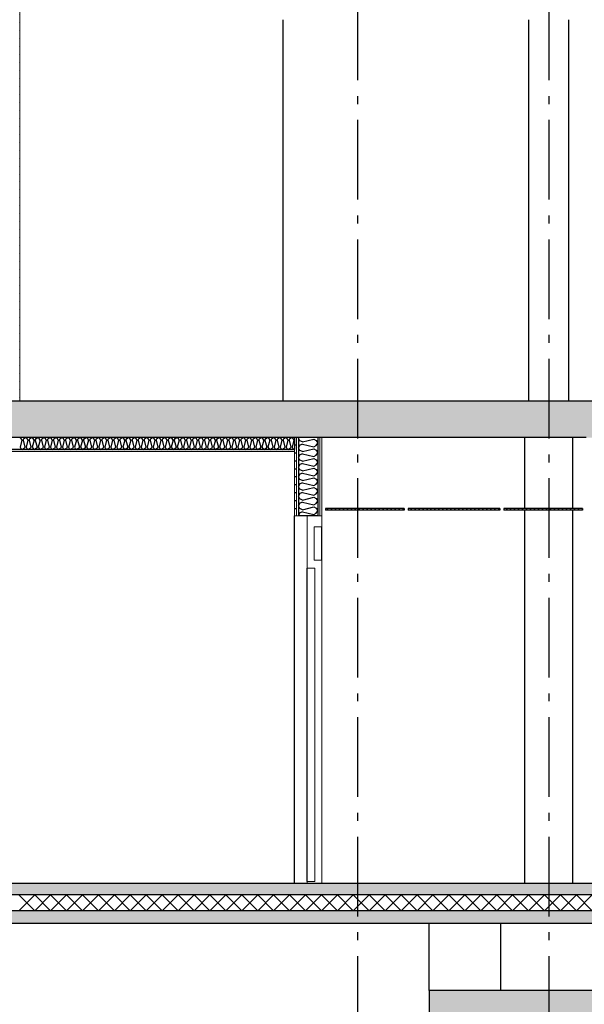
# Model space of a CAD drawing. Header units: millimetres. Extents: x -78869 to -55226, y -2070 to 13065.
# Tile 30 of 74: x -70794 to -67250, y 3062 to 9244. Entities that reach past the tile are written whole.
import ezdxf
from ezdxf.enums import TextEntityAlignment as Align

# ---------------------------------------------------------------- set-up
doc = ezdxf.new("R2010")
doc.units = ezdxf.units.MM
doc.header["$LTSCALE"] = 0.5
doc.header["$MEASUREMENT"] = 0
doc.linetypes.add('Akselinje', pattern=[1500, 1000, -200, 100, -200])
doc.linetypes.add('PLINE', pattern=[0])
for name, color, linetype in [('216- Direkte fundamentering', 7, 'Continuous'), ('216- Direkte fundamentering (Skravur)', 7, 'Continuous'), ('222- Søyler', 7, 'Continuous'), ('242- Ikke-bærende innervegger (Skravur)(Nye konstruksjoner)', 7, 'Continuous'), ('242- Ikke-bærende innervegger(Nye konstruksjoner)', 7, 'Continuous'), ('244- Vinduer_ dører_ foldevegger(Nye konstruksjoner)', 7, 'Continuous'), ('251- Frittbærende dekker', 7, 'Continuous'), ('251- Frittbærende dekker (Skravur)', 7, 'Continuous'), ('252- Gulv på grunn_ bunnplate', 7, 'Continuous'), ('252- Gulv på grunn_ bunnplate (Skravur)', 7, 'Continuous'), ('256- Faste himlinger og overflatebehandling (Skravur)(Nye konstruksjoner)', 7, 'Continuous'), ('256- Faste himlinger og overflatebehandling(Nye konstruksjoner)', 7, 'Continuous'), ('257- Systemhimlinger (Skravur)(Nye konstruksjoner)', 7, 'Continuous'), ('257- Systemhimlinger(Nye konstruksjoner)', 7, 'Continuous'), ('82-- Modullinjer', 7, 'Continuous')]:
    doc.layers.add(name, color=color, linetype=linetype)
doc.layers.add('234- Vinduer_ dører_ porter(Nye konstruksjoner)', color=7, linetype='Continuous', lineweight=0)
doc.layers.add('236- Innvendig kledning og overflate(Nye konstruksjoner)', color=7, linetype='Continuous', lineweight=0)
doc.styles.add('GENERATED_STYLE_1', font='arial.ttf')
pattern_1 = [(0, (0, 0), (0, 311.7692), [30, -150]), (0, (90, 155.9), (0, 311.7692), [30, -150]), (60, (0, 0), (-270, 155.8846), [30, -150]), (60, (180, 0), (-270, 155.8846), [30, -150]), (120, (30, 0), (270, 155.8846), [30, -150]), (120, (210, 0), (270, 155.8846), [30, -150]), (0, (0, 30), (0, 60), [0, -60, 0, -90.000004]), (45, (30, 30), (-42.42641, 42.42641), [0, -45, 0, -75.000003])]
pattern_2 = [(270, (0, 0), (86.60254, 0), [0, -50]), (270, (43.3, -25), (86.60254, 0), [0, -50])]
pattern_3 = [(0, (0, 0), (0, 43.30127), [0, -25]), (0, (12.5, 21.65), (0, 43.30127), [0, -25])]

# ---------------------------------------------------------------- blocks, each defined once
blk = doc.blocks.new('*X25')
at = {"layer": '256- Faste himlinger og overflatebehandling (Skravur)(Nye konstruksjoner)', "linetype": 'PLINE'}
for p, q in [((-70784.7, 6615.1), (-70795.1, 6620)), ((-70780.1, 6604.9), (-70784.7, 6615.1)), ((-70772.1, 6604.9), (-70767.5, 6615.1)), ((-70767.5, 6615.1), (-70757.1, 6620)), ((-70746.8, 6615.1), (-70757.1, 6620)), ((-70742.2, 6604.9), (-70746.8, 6615.1)), ((-70734.2, 6604.9), (-70729.6, 6615.1)), ((-70729.6, 6615.1), (-70719.2, 6620)), ((-70708.8, 6615.1), (-70719.2, 6620)), ((-70704.2, 6604.9), (-70708.8, 6615.1)), ((-70696.3, 6604.9), (-70691.6, 6615.1)), ((-70691.6, 6615.1), (-70681.3, 6620)), ((-70670.9, 6615.1), (-70681.3, 6620)), ((-70666.3, 6604.9), (-70670.9, 6615.1)), ((-70658.3, 6604.9), (-70653.7, 6615.1)), ((-70653.7, 6615.1), (-70643.3, 6620)), ((-70633, 6615.1), (-70643.3, 6620)), ((-70628.3, 6604.9), (-70633, 6615.1)), ((-70620.4, 6604.9), (-70615.7, 6615.1)), ((-70615.7, 6615.1), (-70605.4, 6620)), ((-70595, 6615.1), (-70605.4, 6620)), ((-70590.4, 6604.9), (-70595, 6615.1)), ((-70582.4, 6604.9), (-70577.8, 6615.1)), ((-70577.8, 6615.1), (-70567.4, 6620)), ((-70557.1, 6615.1), (-70567.4, 6620)), ((-70552.5, 6604.9), (-70557.1, 6615.1)), ((-70544.5, 6604.9), (-70539.9, 6615.1)), ((-70539.9, 6615.1), (-70529.5, 6620)), ((-70519.1, 6615.1), (-70529.5, 6620)), ((-70514.5, 6604.9), (-70519.1, 6615.1)), ((-70506.6, 6604.9), (-70501.9, 6615.1)), ((-70501.9, 6615.1), (-70491.6, 6620)), ((-70481.2, 6615.1), (-70491.6, 6620)), ((-70476.6, 6604.9), (-70481.2, 6615.1)), ((-70468.6, 6604.9), (-70464, 6615.1)), ((-70464, 6615.1), (-70453.6, 6620)), ((-70443.3, 6615.1), (-70453.6, 6620)), ((-70438.6, 6604.9), (-70443.3, 6615.1)), ((-70430.7, 6604.9), (-70426.1, 6615.1)), ((-70426.1, 6615.1), (-70415.7, 6620)), ((-70405.3, 6615.1), (-70415.7, 6620)), ((-70400.7, 6604.9), (-70405.3, 6615.1)), ((-70392.7, 6604.9), (-70388.1, 6615.1)), ((-70388.1, 6615.1), (-70377.8, 6620)), ((-70367.4, 6615.1), (-70377.8, 6620)), ((-70362.8, 6604.9), (-70367.4, 6615.1)), ((-70354.8, 6604.9), (-70350.2, 6615.1)), ((-70350.2, 6615.1), (-70339.8, 6620)), ((-70329.5, 6615.1), (-70339.8, 6620)), ((-70324.8, 6604.9), (-70329.5, 6615.1)), ((-70316.9, 6604.9), (-70312.2, 6615.1)), ((-70312.2, 6615.1), (-70301.9, 6620)), ((-70291.5, 6615.1), (-70301.9, 6620)), ((-70286.9, 6604.9), (-70291.5, 6615.1)), ((-70278.9, 6604.9), (-70274.3, 6615.1)), ((-70274.3, 6615.1), (-70263.9, 6620)), ((-70253.6, 6615.1), (-70263.9, 6620)), ((-70248.9, 6604.9), (-70253.6, 6615.1)), ((-70241, 6604.9), (-70236.4, 6615.1)), ((-70236.4, 6615.1), (-70226, 6620)), ((-70215.6, 6615.1), (-70226, 6620)), ((-70211, 6604.9), (-70215.6, 6615.1)), ((-70203, 6604.9), (-70198.4, 6615.1)), ((-70198.4, 6615.1), (-70188.1, 6620)), ((-70177.7, 6615.1), (-70188.1, 6620)), ((-70173.1, 6604.9), (-70177.7, 6615.1)), ((-70165.1, 6604.9), (-70160.5, 6615.1)), ((-70160.5, 6615.1), (-70150.1, 6620)), ((-70139.8, 6615.1), (-70150.1, 6620)), ((-70135.1, 6604.9), (-70139.8, 6615.1)), ((-70127.2, 6604.9), (-70122.5, 6615.1)), ((-70122.5, 6615.1), (-70112.2, 6620)), ((-70101.8, 6615.1), (-70112.2, 6620)), ((-70097.2, 6604.9), (-70101.8, 6615.1)), ((-70089.2, 6604.9), (-70084.6, 6615.1)), ((-70084.6, 6615.1), (-70074.2, 6620)), ((-70063.9, 6615.1), (-70074.2, 6620)), ((-70059.3, 6604.9), (-70063.9, 6615.1)), ((-70051.3, 6604.9), (-70046.7, 6615.1)), ((-70046.7, 6615.1), (-70036.3, 6620)), ((-70025.9, 6615.1), (-70036.3, 6620)), ((-70021.3, 6604.9), (-70025.9, 6615.1)), ((-70013.3, 6604.9), (-70008.7, 6615.1)), ((-70008.7, 6615.1), (-69998.4, 6620)), ((-69988, 6615.1), (-69998.4, 6620)), ((-69983.4, 6604.9), (-69988, 6615.1)), ((-69975.4, 6604.9), (-69970.8, 6615.1)), ((-69970.8, 6615.1), (-69960.4, 6620)), ((-69950.1, 6615.1), (-69960.4, 6620)), ((-69945.4, 6604.9), (-69950.1, 6615.1)), ((-69937.5, 6604.9), (-69932.8, 6615.1)), ((-69932.8, 6615.1), (-69922.5, 6620)), ((-69912.1, 6615.1), (-69922.5, 6620)), ((-69907.5, 6604.9), (-69912.1, 6615.1)), ((-69899.5, 6604.9), (-69894.9, 6615.1)), ((-69894.9, 6615.1), (-69884.5, 6620)), ((-69874.2, 6615.1), (-69884.5, 6620)), ((-69869.6, 6604.9), (-69874.2, 6615.1)), ((-69861.6, 6604.9), (-69857, 6615.1)), ((-69857, 6615.1), (-69846.6, 6620)), ((-69836.2, 6615.1), (-69846.6, 6620)), ((-69831.6, 6604.9), (-69836.2, 6615.1)), ((-69823.6, 6604.9), (-69819, 6615.1)), ((-69819, 6615.1), (-69808.7, 6620)), ((-69798.3, 6615.1), (-69808.7, 6620)), ((-69793.7, 6604.9), (-69798.3, 6615.1)), ((-69785.7, 6604.9), (-69781.1, 6615.1)), ((-69781.1, 6615.1), (-69770.7, 6620)), ((-69760.4, 6615.1), (-69770.7, 6620)), ((-69755.7, 6604.9), (-69760.4, 6615.1)), ((-69747.8, 6604.9), (-69743.1, 6615.1)), ((-69743.1, 6615.1), (-69732.8, 6620)), ((-69722.4, 6615.1), (-69732.8, 6620)), ((-69717.8, 6604.9), (-69722.4, 6615.1)), ((-69709.8, 6604.9), (-69705.2, 6615.1)), ((-69705.2, 6615.1), (-69694.8, 6620)), ((-69684.5, 6615.1), (-69694.8, 6620)), ((-69679.9, 6604.9), (-69684.5, 6615.1)), ((-69671.9, 6604.9), (-69667.3, 6615.1)), ((-69667.3, 6615.1), (-69656.9, 6620)), ((-69646.5, 6615.1), (-69656.9, 6620)), ((-69641.9, 6604.9), (-69646.5, 6615.1)), ((-69633.9, 6604.9), (-69629.3, 6615.1)), ((-69629.3, 6615.1), (-69619, 6620)), ((-69608.6, 6615.1), (-69619, 6620)), ((-69604, 6604.9), (-69608.6, 6615.1)), ((-69596, 6604.9), (-69591.4, 6615.1)), ((-69591.4, 6615.1), (-69581, 6620)), ((-69570.7, 6615.1), (-69581, 6620)), ((-69566, 6604.9), (-69570.7, 6615.1)), ((-69558.1, 6604.9), (-69553.4, 6615.1)), ((-69553.4, 6615.1), (-69543.1, 6620)), ((-69532.7, 6615.1), (-69543.1, 6620)), ((-69528.1, 6604.9), (-69532.7, 6615.1)), ((-69520.1, 6604.9), (-69515.5, 6615.1)), ((-69515.5, 6615.1), (-69505.1, 6620)), ((-69494.8, 6615.1), (-69505.1, 6620)), ((-69490.2, 6604.9), (-69494.8, 6615.1)), ((-69482.2, 6604.9), (-69477.6, 6615.1)), ((-69477.6, 6615.1), (-69467.2, 6620)), ((-69456.8, 6615.1), (-69467.2, 6620)), ((-69452.2, 6604.9), (-69456.8, 6615.1)), ((-69444.2, 6604.9), (-69439.6, 6615.1)), ((-69439.6, 6615.1), (-69429.3, 6620)), ((-69418.9, 6615.1), (-69429.3, 6620)), ((-69414.3, 6604.9), (-69418.9, 6615.1)), ((-69406.3, 6604.9), (-69401.7, 6615.1)), ((-69401.7, 6615.1), (-69391.3, 6620)), ((-69381, 6615.1), (-69391.3, 6620)), ((-69376.3, 6604.9), (-69381, 6615.1)), ((-69368.4, 6604.9), (-69363.7, 6615.1)), ((-69363.7, 6615.1), (-69353.4, 6620)), ((-69343, 6615.1), (-69353.4, 6620)), ((-69338.4, 6604.9), (-69343, 6615.1)), ((-69330.4, 6604.9), (-69325.8, 6615.1)), ((-69325.8, 6615.1), (-69315.4, 6620)), ((-69305.1, 6615.1), (-69315.4, 6620)), ((-69300.5, 6604.9), (-69305.1, 6615.1)), ((-69292.5, 6604.9), (-69287.9, 6615.1)), ((-69287.9, 6615.1), (-69277.5, 6620)), ((-69267.1, 6615.1), (-69277.5, 6620)), ((-69262.5, 6604.9), (-69267.1, 6615.1)), ((-69254.6, 6604.9), (-69249.9, 6615.1)), ((-69249.9, 6615.1), (-69239.6, 6620)), ((-69229.2, 6615.1), (-69239.6, 6620)), ((-69224.6, 6604.9), (-69229.2, 6615.1)), ((-69216.6, 6604.9), (-69212, 6615.1)), ((-69212, 6615.1), (-69201.6, 6620)), ((-69191.3, 6615.1), (-69201.6, 6620)), ((-69186.6, 6604.9), (-69191.3, 6615.1)), ((-69178.7, 6604.9), (-69174, 6615.1)), ((-69174, 6615.1), (-69163.7, 6620)), ((-69153.3, 6615.1), (-69163.7, 6620)), ((-69148.7, 6604.9), (-69153.3, 6615.1)), ((-69140.7, 6604.9), (-69136.1, 6615.1)), ((-69136.1, 6615.1), (-69125.7, 6620)), ((-69115.4, 6615.1), (-69125.7, 6620)), ((-69110.8, 6604.9), (-69115.4, 6615.1)), ((-69102.8, 6604.9), (-69098.2, 6615.1)), ((-69098.2, 6615.1), (-69087.8, 6620)), ((-69077.4, 6615.1), (-69087.8, 6620)), ((-69072.8, 6604.9), (-69077.4, 6615.1)), ((-70780.1, 6604.9), (-70791.1, 6560.9)), ((-70791.1, 6560.9), (-70786.5, 6550.8)), ((-70772.1, 6604.9), (-70761.1, 6560.9)), ((-70761.1, 6560.9), (-70765.8, 6550.8)), ((-70742.2, 6604.9), (-70753.2, 6560.9)), ((-70753.2, 6560.9), (-70748.5, 6550.8)), ((-70734.2, 6604.9), (-70723.2, 6560.9)), ((-70723.2, 6560.9), (-70727.8, 6550.8)), ((-70704.2, 6604.9), (-70715.2, 6560.9)), ((-70715.2, 6560.9), (-70710.6, 6550.8)), ((-70696.3, 6604.9), (-70685.3, 6560.9)), ((-70685.3, 6560.9), (-70689.9, 6550.8)), ((-70666.3, 6604.9), (-70677.3, 6560.9)), ((-70677.3, 6560.9), (-70672.7, 6550.8)), ((-70658.3, 6604.9), (-70647.3, 6560.9)), ((-70647.3, 6560.9), (-70651.9, 6550.8)), ((-70628.3, 6604.9), (-70639.3, 6560.9)), ((-70639.3, 6560.9), (-70634.7, 6550.8)), ((-70620.4, 6604.9), (-70609.4, 6560.9)), ((-70609.4, 6560.9), (-70614, 6550.8)), ((-70590.4, 6604.9), (-70601.4, 6560.9)), ((-70601.4, 6560.9), (-70596.8, 6550.8)), ((-70582.4, 6604.9), (-70571.4, 6560.9)), ((-70571.4, 6560.9), (-70576.1, 6550.8)), ((-70552.5, 6604.9), (-70563.5, 6560.9)), ((-70563.5, 6560.9), (-70558.8, 6550.8)), ((-70544.5, 6604.9), (-70533.5, 6560.9)), ((-70533.5, 6560.9), (-70538.1, 6550.8)), ((-70514.5, 6604.9), (-70525.5, 6560.9)), ((-70525.5, 6560.9), (-70520.9, 6550.8)), ((-70506.6, 6604.9), (-70495.6, 6560.9)), ((-70495.6, 6560.9), (-70500.2, 6550.8)), ((-70476.6, 6604.9), (-70487.6, 6560.9)), ((-70487.6, 6560.9), (-70483, 6550.8)), ((-70468.6, 6604.9), (-70457.6, 6560.9)), ((-70457.6, 6560.9), (-70462.2, 6550.8)), ((-70438.6, 6604.9), (-70449.6, 6560.9)), ((-70449.6, 6560.9), (-70445, 6550.8)), ((-70430.7, 6604.9), (-70419.7, 6560.9)), ((-70419.7, 6560.9), (-70424.3, 6550.8)), ((-70400.7, 6604.9), (-70411.7, 6560.9)), ((-70411.7, 6560.9), (-70407.1, 6550.8)), ((-70392.7, 6604.9), (-70381.7, 6560.9)), ((-70381.7, 6560.9), (-70386.4, 6550.8)), ((-70362.8, 6604.9), (-70373.8, 6560.9)), ((-70373.8, 6560.9), (-70369.1, 6550.8)), ((-70354.8, 6604.9), (-70343.8, 6560.9)), ((-70343.8, 6560.9), (-70348.4, 6550.8)), ((-70324.8, 6604.9), (-70335.8, 6560.9)), ((-70335.8, 6560.9), (-70331.2, 6550.8)), ((-70316.9, 6604.9), (-70305.9, 6560.9)), ((-70305.9, 6560.9), (-70310.5, 6550.8)), ((-70286.9, 6604.9), (-70297.9, 6560.9)), ((-70297.9, 6560.9), (-70293.3, 6550.8)), ((-70278.9, 6604.9), (-70267.9, 6560.9)), ((-70267.9, 6560.9), (-70272.5, 6550.8)), ((-70248.9, 6604.9), (-70259.9, 6560.9)), ((-70259.9, 6560.9), (-70255.3, 6550.8)), ((-70241, 6604.9), (-70230, 6560.9)), ((-70230, 6560.9), (-70234.6, 6550.8)), ((-70211, 6604.9), (-70222, 6560.9)), ((-70222, 6560.9), (-70217.4, 6550.8)), ((-70203, 6604.9), (-70192, 6560.9)), ((-70192, 6560.9), (-70196.7, 6550.8)), ((-70173.1, 6604.9), (-70184.1, 6560.9)), ((-70184.1, 6560.9), (-70179.4, 6550.8)), ((-70165.1, 6604.9), (-70154.1, 6560.9)), ((-70154.1, 6560.9), (-70158.7, 6550.8)), ((-70135.1, 6604.9), (-70146.1, 6560.9)), ((-70146.1, 6560.9), (-70141.5, 6550.8)), ((-70127.2, 6604.9), (-70116.2, 6560.9)), ((-70116.2, 6560.9), (-70120.8, 6550.8)), ((-70097.2, 6604.9), (-70108.2, 6560.9)), ((-70108.2, 6560.9), (-70103.6, 6550.8)), ((-70089.2, 6604.9), (-70078.2, 6560.9)), ((-70078.2, 6560.9), (-70082.8, 6550.8)), ((-70059.3, 6604.9), (-70070.2, 6560.9)), ((-70070.2, 6560.9), (-70065.6, 6550.8)), ((-70051.3, 6604.9), (-70040.3, 6560.9)), ((-70040.3, 6560.9), (-70044.9, 6550.8)), ((-70021.3, 6604.9), (-70032.3, 6560.9)), ((-70032.3, 6560.9), (-70027.7, 6550.8)), ((-70013.3, 6604.9), (-70002.3, 6560.9)), ((-70002.3, 6560.9), (-70007, 6550.8)), ((-69983.4, 6604.9), (-69994.4, 6560.9)), ((-69994.4, 6560.9), (-69989.7, 6550.8)), ((-69975.4, 6604.9), (-69964.4, 6560.9)), ((-69964.4, 6560.9), (-69969, 6550.8)), ((-69945.4, 6604.9), (-69956.4, 6560.9)), ((-69956.4, 6560.9), (-69951.8, 6550.8)), ((-69937.5, 6604.9), (-69926.5, 6560.9)), ((-69926.5, 6560.9), (-69931.1, 6550.8)), ((-69907.5, 6604.9), (-69918.5, 6560.9)), ((-69918.5, 6560.9), (-69913.9, 6550.8)), ((-69899.5, 6604.9), (-69888.5, 6560.9)), ((-69888.5, 6560.9), (-69893.1, 6550.8)), ((-69869.6, 6604.9), (-69880.6, 6560.9)), ((-69880.6, 6560.9), (-69875.9, 6550.8)), ((-69861.6, 6604.9), (-69850.6, 6560.9)), ((-69850.6, 6560.9), (-69855.2, 6550.8)), ((-69831.6, 6604.9), (-69842.6, 6560.9)), ((-69842.6, 6560.9), (-69838, 6550.8)), ((-69823.6, 6604.9), (-69812.6, 6560.9)), ((-69812.6, 6560.9), (-69817.3, 6550.8)), ((-69793.7, 6604.9), (-69804.7, 6560.9)), ((-69804.7, 6560.9), (-69800, 6550.8)), ((-69785.7, 6604.9), (-69774.7, 6560.9)), ((-69774.7, 6560.9), (-69779.3, 6550.8)), ((-69755.7, 6604.9), (-69766.7, 6560.9)), ((-69766.7, 6560.9), (-69762.1, 6550.8)), ((-69747.8, 6604.9), (-69736.8, 6560.9)), ((-69736.8, 6560.9), (-69741.4, 6550.8)), ((-69717.8, 6604.9), (-69728.8, 6560.9)), ((-69728.8, 6560.9), (-69724.2, 6550.8)), ((-69709.8, 6604.9), (-69698.8, 6560.9)), ((-69698.8, 6560.9), (-69703.4, 6550.8)), ((-69679.9, 6604.9), (-69690.9, 6560.9)), ((-69690.9, 6560.9), (-69686.2, 6550.8)), ((-69671.9, 6604.9), (-69660.9, 6560.9)), ((-69660.9, 6560.9), (-69665.5, 6550.8)), ((-69641.9, 6604.9), (-69652.9, 6560.9)), ((-69652.9, 6560.9), (-69648.3, 6550.8)), ((-69633.9, 6604.9), (-69622.9, 6560.9)), ((-69622.9, 6560.9), (-69627.6, 6550.8)), ((-69604, 6604.9), (-69615, 6560.9)), ((-69615, 6560.9), (-69610.4, 6550.8)), ((-69596, 6604.9), (-69585, 6560.9)), ((-69585, 6560.9), (-69589.6, 6550.8)), ((-69566, 6604.9), (-69577, 6560.9)), ((-69577, 6560.9), (-69572.4, 6550.8)), ((-69558.1, 6604.9), (-69547.1, 6560.9)), ((-69547.1, 6560.9), (-69551.7, 6550.8)), ((-69528.1, 6604.9), (-69539.1, 6560.9)), ((-69539.1, 6560.9), (-69534.5, 6550.8)), ((-69520.1, 6604.9), (-69509.1, 6560.9)), ((-69509.1, 6560.9), (-69513.8, 6550.8)), ((-69490.2, 6604.9), (-69501.2, 6560.9)), ((-69501.2, 6560.9), (-69496.5, 6550.8)), ((-69482.2, 6604.9), (-69471.2, 6560.9)), ((-69471.2, 6560.9), (-69475.8, 6550.8)), ((-69452.2, 6604.9), (-69463.2, 6560.9)), ((-69463.2, 6560.9), (-69458.6, 6550.8)), ((-69444.2, 6604.9), (-69433.2, 6560.9)), ((-69433.2, 6560.9), (-69437.9, 6550.8)), ((-69414.3, 6604.9), (-69425.3, 6560.9)), ((-69425.3, 6560.9), (-69420.7, 6550.8)), ((-69406.3, 6604.9), (-69395.3, 6560.9)), ((-69395.3, 6560.9), (-69399.9, 6550.8)), ((-69376.3, 6604.9), (-69387.3, 6560.9)), ((-69387.3, 6560.9), (-69382.7, 6550.8)), ((-69368.4, 6604.9), (-69357.4, 6560.9)), ((-69357.4, 6560.9), (-69362, 6550.8)), ((-69338.4, 6604.9), (-69349.4, 6560.9)), ((-69349.4, 6560.9), (-69344.8, 6550.8)), ((-69330.4, 6604.9), (-69319.4, 6560.9)), ((-69319.4, 6560.9), (-69324.1, 6550.8)), ((-69300.5, 6604.9), (-69311.5, 6560.9)), ((-69311.5, 6560.9), (-69306.8, 6550.8)), ((-69292.5, 6604.9), (-69281.5, 6560.9)), ((-69281.5, 6560.9), (-69286.1, 6550.8)), ((-69262.5, 6604.9), (-69273.5, 6560.9)), ((-69273.5, 6560.9), (-69268.9, 6550.8)), ((-69254.6, 6604.9), (-69243.6, 6560.9)), ((-69243.6, 6560.9), (-69248.2, 6550.8)), ((-69224.6, 6604.9), (-69235.6, 6560.9)), ((-69235.6, 6560.9), (-69231, 6550.8)), ((-69216.6, 6604.9), (-69205.6, 6560.9)), ((-69205.6, 6560.9), (-69210.2, 6550.8)), ((-69186.6, 6604.9), (-69197.6, 6560.9)), ((-69197.6, 6560.9), (-69193, 6550.8)), ((-69178.7, 6604.9), (-69167.7, 6560.9)), ((-69167.7, 6560.9), (-69172.3, 6550.8)), ((-69148.7, 6604.9), (-69159.7, 6560.9)), ((-69159.7, 6560.9), (-69155.1, 6550.8)), ((-69140.7, 6604.9), (-69129.7, 6560.9)), ((-69129.7, 6560.9), (-69134.4, 6550.8)), ((-69110.8, 6604.9), (-69121.8, 6560.9)), ((-69121.8, 6560.9), (-69117.1, 6550.8)), ((-69102.8, 6604.9), (-69091.8, 6560.9)), ((-69091.8, 6560.9), (-69096.4, 6550.8)), ((-69072.8, 6604.9), (-69083.8, 6560.9)), ((-69083.8, 6560.9), (-69079.2, 6550.8)), ((-70786.5, 6550.8), (-70776.1, 6545)), ((-70765.8, 6550.8), (-70776.1, 6545)), ((-70748.5, 6550.8), (-70738.2, 6545)), ((-70727.8, 6550.8), (-70738.2, 6545)), ((-70710.6, 6550.8), (-70700.2, 6545)), ((-70689.9, 6550.8), (-70700.2, 6545)), ((-70672.7, 6550.8), (-70662.3, 6545)), ((-70651.9, 6550.8), (-70662.3, 6545)), ((-70634.7, 6550.8), (-70624.4, 6545)), ((-70614, 6550.8), (-70624.4, 6545)), ((-70596.8, 6550.8), (-70586.4, 6545)), ((-70576.1, 6550.8), (-70586.4, 6545)), ((-70558.8, 6550.8), (-70548.5, 6545)), ((-70538.1, 6550.8), (-70548.5, 6545)), ((-70520.9, 6550.8), (-70510.5, 6545)), ((-70500.2, 6550.8), (-70510.5, 6545)), ((-70483, 6550.8), (-70472.6, 6545)), ((-70462.2, 6550.8), (-70472.6, 6545)), ((-70445, 6550.8), (-70434.7, 6545)), ((-70424.3, 6550.8), (-70434.7, 6545)), ((-70407.1, 6550.8), (-70396.7, 6545)), ((-70386.4, 6550.8), (-70396.7, 6545)), ((-70369.1, 6550.8), (-70358.8, 6545)), ((-70348.4, 6550.8), (-70358.8, 6545)), ((-70331.2, 6550.8), (-70320.8, 6545)), ((-70310.5, 6550.8), (-70320.8, 6545)), ((-70293.3, 6550.8), (-70282.9, 6545)), ((-70272.5, 6550.8), (-70282.9, 6545)), ((-70255.3, 6550.8), (-70245, 6545)), ((-70234.6, 6550.8), (-70245, 6545)), ((-70217.4, 6550.8), (-70207, 6545)), ((-70196.7, 6550.8), (-70207, 6545)), ((-70179.4, 6550.8), (-70169.1, 6545)), ((-70158.7, 6550.8), (-70169.1, 6545)), ((-70141.5, 6550.8), (-70131.1, 6545)), ((-70120.8, 6550.8), (-70131.1, 6545)), ((-70103.6, 6550.8), (-70093.2, 6545)), ((-70082.8, 6550.8), (-70093.2, 6545)), ((-70065.6, 6550.8), (-70055.3, 6545)), ((-70044.9, 6550.8), (-70055.3, 6545)), ((-70027.7, 6550.8), (-70017.3, 6545)), ((-70007, 6550.8), (-70017.3, 6545)), ((-69989.7, 6550.8), (-69979.4, 6545)), ((-69969, 6550.8), (-69979.4, 6545)), ((-69951.8, 6550.8), (-69941.4, 6545)), ((-69931.1, 6550.8), (-69941.4, 6545)), ((-69913.9, 6550.8), (-69903.5, 6545)), ((-69893.1, 6550.8), (-69903.5, 6545)), ((-69875.9, 6550.8), (-69865.6, 6545)), ((-69855.2, 6550.8), (-69865.6, 6545)), ((-69838, 6550.8), (-69827.6, 6545)), ((-69817.3, 6550.8), (-69827.6, 6545)), ((-69800, 6550.8), (-69789.7, 6545)), ((-69779.3, 6550.8), (-69789.7, 6545)), ((-69762.1, 6550.8), (-69751.7, 6545)), ((-69741.4, 6550.8), (-69751.7, 6545)), ((-69724.2, 6550.8), (-69713.8, 6545)), ((-69703.4, 6550.8), (-69713.8, 6545)), ((-69686.2, 6550.8), (-69675.9, 6545)), ((-69665.5, 6550.8), (-69675.9, 6545)), ((-69648.3, 6550.8), (-69637.9, 6545)), ((-69627.6, 6550.8), (-69637.9, 6545)), ((-69610.4, 6550.8), (-69600, 6545)), ((-69589.6, 6550.8), (-69600, 6545)), ((-69572.4, 6550.8), (-69562.1, 6545)), ((-69551.7, 6550.8), (-69562.1, 6545)), ((-69534.5, 6550.8), (-69524.1, 6545)), ((-69513.8, 6550.8), (-69524.1, 6545)), ((-69496.5, 6550.8), (-69486.2, 6545)), ((-69475.8, 6550.8), (-69486.2, 6545)), ((-69458.6, 6550.8), (-69448.2, 6545)), ((-69437.9, 6550.8), (-69448.2, 6545)), ((-69420.7, 6550.8), (-69410.3, 6545)), ((-69399.9, 6550.8), (-69410.3, 6545)), ((-69382.7, 6550.8), (-69372.4, 6545)), ((-69362, 6550.8), (-69372.4, 6545)), ((-69344.8, 6550.8), (-69334.4, 6545)), ((-69324.1, 6550.8), (-69334.4, 6545)), ((-69306.8, 6550.8), (-69296.5, 6545)), ((-69286.1, 6550.8), (-69296.5, 6545)), ((-69268.9, 6550.8), (-69258.5, 6545)), ((-69248.2, 6550.8), (-69258.5, 6545)), ((-69231, 6550.8), (-69220.6, 6545)), ((-69210.2, 6550.8), (-69220.6, 6545)), ((-69193, 6550.8), (-69182.7, 6545)), ((-69172.3, 6550.8), (-69182.7, 6545)), ((-69155.1, 6550.8), (-69144.7, 6545)), ((-69134.4, 6550.8), (-69144.7, 6545)), ((-69117.1, 6550.8), (-69106.8, 6545)), ((-69096.4, 6550.8), (-69106.8, 6545)), ((-69079.2, 6550.8), (-69068.8, 6545)), ((-69068.2, 6545.4), (-69068.8, 6545))]:
    blk.add_line(p, q, dxfattribs=at)
blk = doc.blocks.new('*X26')
at = {"layer": '242- Ikke-bærende innervegger (Skravur)(Nye konstruksjoner)', "linetype": 'PLINE'}
for p, q in [((-69041.6, 6620), (-69043.2, 6616.6)), ((-69035.3, 6600.1), (-69043.2, 6616.6)), ((-69035.3, 6572.5), (-69043.2, 6555.9)), ((-69035.3, 6539.4), (-69043.2, 6555.9)), ((-69019.1, 6592.7), (-69035.3, 6600.1)), ((-69019.1, 6579.9), (-69035.3, 6572.5)), ((-69019.1, 6592.7), (-68948.7, 6610.3)), ((-69019.1, 6579.9), (-68948.7, 6562.3)), ((-68948.7, 6610.3), (-68932.4, 6602.9)), ((-68948.7, 6562.3), (-68932.4, 6569.7)), ((-68932.4, 6602.9), (-68923.2, 6586.3)), ((-68932.4, 6569.7), (-68923.2, 6586.3)), ((-69035.3, 6511.8), (-69043.2, 6495.2)), ((-69035.3, 6478.7), (-69043.2, 6495.2)), ((-69019.1, 6532), (-69035.3, 6539.4)), ((-69019.1, 6519.2), (-69035.3, 6511.8)), ((-69019.1, 6532), (-68948.7, 6549.6)), ((-69019.1, 6519.2), (-68948.7, 6501.6)), ((-68948.7, 6549.6), (-68932.4, 6542.2)), ((-68948.7, 6501.6), (-68932.4, 6509)), ((-68932.4, 6542.2), (-68923.2, 6525.6)), ((-68932.4, 6509), (-68923.2, 6525.6)), ((-69035.3, 6451.1), (-69043.2, 6434.5)), ((-69035.3, 6418), (-69043.2, 6434.5)), ((-69019.1, 6471.3), (-69035.3, 6478.7)), ((-69019.1, 6458.5), (-69035.3, 6451.1)), ((-69019.1, 6471.3), (-68948.7, 6488.9)), ((-69019.1, 6458.5), (-68948.7, 6440.9)), ((-68948.7, 6488.9), (-68932.4, 6481.5)), ((-68948.7, 6440.9), (-68932.4, 6448.3)), ((-68932.4, 6481.5), (-68923.2, 6464.9)), ((-68932.4, 6448.3), (-68923.2, 6464.9)), ((-69035.3, 6390.4), (-69043.2, 6373.8)), ((-69035.3, 6357.3), (-69043.2, 6373.8)), ((-69019.1, 6410.6), (-69035.3, 6418)), ((-69019.1, 6397.8), (-69035.3, 6390.4)), ((-69019.1, 6410.6), (-68948.7, 6428.2)), ((-69019.1, 6397.8), (-68948.7, 6380.2)), ((-69019.1, 6349.9), (-68948.7, 6367.5)), ((-68948.7, 6428.2), (-68932.4, 6420.8)), ((-68948.7, 6380.2), (-68932.4, 6387.6)), ((-68948.7, 6367.5), (-68932.4, 6360.1)), ((-68932.4, 6420.8), (-68923.2, 6404.2)), ((-68932.4, 6387.6), (-68923.2, 6404.2)), ((-69035.3, 6329.7), (-69043.2, 6313.1)), ((-69035.3, 6296.6), (-69043.2, 6313.1)), ((-69019.1, 6349.9), (-69035.3, 6357.3)), ((-69019.1, 6337.1), (-69035.3, 6329.7)), ((-69019.1, 6337.1), (-68948.7, 6319.5)), ((-69019.1, 6289.2), (-68948.7, 6306.8)), ((-68948.7, 6319.5), (-68932.4, 6326.9)), ((-68948.7, 6306.8), (-68932.4, 6299.4)), ((-68932.4, 6360.1), (-68923.2, 6343.5)), ((-68932.4, 6326.9), (-68923.2, 6343.5)), ((-69035.3, 6269), (-69043.2, 6252.4)), ((-69035.3, 6235.9), (-69043.2, 6252.4)), ((-69019.1, 6289.2), (-69035.3, 6296.6)), ((-69019.1, 6276.4), (-69035.3, 6269)), ((-69019.1, 6276.4), (-68948.7, 6258.8)), ((-69019.1, 6228.5), (-68948.7, 6246.1)), ((-68948.7, 6258.8), (-68932.4, 6266.2)), ((-68948.7, 6246.1), (-68932.4, 6238.7)), ((-68932.4, 6299.4), (-68923.2, 6282.8)), ((-68932.4, 6266.2), (-68923.2, 6282.8)), ((-69035.3, 6208.3), (-69043.2, 6191.7)), ((-69035.3, 6175.1), (-69043.2, 6191.7)), ((-69019.1, 6228.5), (-69035.3, 6235.9)), ((-69019.1, 6215.7), (-69035.3, 6208.3)), ((-69019.1, 6215.7), (-68948.7, 6198.1)), ((-69019.1, 6167.7), (-68948.7, 6185.3)), ((-68948.7, 6198.1), (-68932.4, 6205.5)), ((-68948.7, 6185.3), (-68932.4, 6178)), ((-68932.4, 6238.7), (-68923.2, 6222.1)), ((-68932.4, 6205.5), (-68923.2, 6222.1)), ((-69035.3, 6147.6), (-69043.2, 6131)), ((-69042.7, 6130), (-69043.2, 6131)), ((-69019.1, 6167.7), (-69035.3, 6175.1)), ((-69019.1, 6155), (-69035.3, 6147.6)), ((-69019.1, 6155), (-68948.7, 6137.4)), ((-68948.7, 6137.4), (-68932.4, 6144.8)), ((-68932.4, 6178), (-68923.2, 6161.4)), ((-68932.4, 6144.8), (-68923.2, 6161.4))]:
    blk.add_line(p, q, dxfattribs=at)
blk = doc.blocks.new('*X29')
at = {"layer": '252- Gulv på grunn_ bunnplate (Skravur)', "linetype": 'PLINE'}
for p, q in [((-70800, 3650), (-70700, 3750)), ((-70700, 3650), (-70800, 3750)), ((-70700, 3650), (-70600, 3750)), ((-70600, 3650), (-70700, 3750)), ((-70600, 3650), (-70500, 3750)), ((-70500, 3650), (-70600, 3750)), ((-70500, 3650), (-70400, 3750)), ((-70400, 3650), (-70500, 3750)), ((-70400, 3650), (-70300, 3750)), ((-70300, 3650), (-70400, 3750)), ((-70300, 3650), (-70200, 3750)), ((-70200, 3650), (-70300, 3750)), ((-70200, 3650), (-70100, 3750)), ((-70100, 3650), (-70200, 3750)), ((-70100, 3650), (-70000, 3750)), ((-70000, 3650), (-70100, 3750)), ((-70000, 3650), (-69900, 3750)), ((-69900, 3650), (-70000, 3750)), ((-69900, 3650), (-69800, 3750)), ((-69800, 3650), (-69900, 3750)), ((-69800, 3650), (-69700, 3750)), ((-69700, 3650), (-69800, 3750)), ((-69700, 3650), (-69600, 3750)), ((-69600, 3650), (-69700, 3750)), ((-69600, 3650), (-69500, 3750)), ((-69500, 3650), (-69600, 3750)), ((-69500, 3650), (-69400, 3750)), ((-69400, 3650), (-69500, 3750)), ((-69400, 3650), (-69300, 3750)), ((-69300, 3650), (-69400, 3750)), ((-69300, 3650), (-69200, 3750)), ((-69200, 3650), (-69300, 3750)), ((-69200, 3650), (-69100, 3750)), ((-69100, 3650), (-69200, 3750)), ((-69100, 3650), (-69000, 3750)), ((-69000, 3650), (-69100, 3750)), ((-69000, 3650), (-68900, 3750)), ((-68900, 3650), (-69000, 3750)), ((-68900, 3650), (-68800, 3750)), ((-68800, 3650), (-68900, 3750)), ((-68800, 3650), (-68700, 3750)), ((-68700, 3650), (-68800, 3750)), ((-68700, 3650), (-68600, 3750)), ((-68600, 3650), (-68700, 3750)), ((-68600, 3650), (-68500, 3750)), ((-68500, 3650), (-68600, 3750)), ((-68500, 3650), (-68400, 3750)), ((-68400, 3650), (-68500, 3750)), ((-68400, 3650), (-68300, 3750)), ((-68300, 3650), (-68400, 3750)), ((-68300, 3650), (-68200, 3750)), ((-68200, 3650), (-68300, 3750)), ((-68200, 3650), (-68100, 3750)), ((-68100, 3650), (-68200, 3750)), ((-68100, 3650), (-68000, 3750)), ((-68000, 3650), (-68100, 3750)), ((-68000, 3650), (-67900, 3750)), ((-67900, 3650), (-68000, 3750)), ((-67900, 3650), (-67800, 3750)), ((-67800, 3650), (-67900, 3750)), ((-67800, 3650), (-67700, 3750)), ((-67700, 3650), (-67800, 3750)), ((-67700, 3650), (-67600, 3750)), ((-67600, 3650), (-67700, 3750)), ((-67600, 3650), (-67500, 3750)), ((-67500, 3650), (-67600, 3750)), ((-67500, 3650), (-67400, 3750)), ((-67400, 3650), (-67500, 3750)), ((-67400, 3650), (-67300, 3750)), ((-67300, 3650), (-67400, 3750)), ((-67300, 3650), (-67200, 3750)), ((-67200, 3650), (-67300, 3750))]:
    blk.add_line(p, q, dxfattribs=at)
blk = doc.blocks.new('Standard grid marker[4]', base_point=(-68673.2, 12564.6))
at = {"layer": '82-- Modullinjer', "linetype": 'Akselinje'}
blk.add_line((-68673.2, 12364.6), (-68673.2, 1550), dxfattribs=at)
at = {"layer": '82-- Modullinjer', "style": 'GENERATED_STYLE_1'}
for tag, p in [('AC_MarkerText_1_0', (-68673.2, 12902.1)), ('AC_MarkerText_1_1', (-68673.2, 1187.5))]:
    blk.add_attdef(tag, text='', height=175, rotation=360, dxfattribs=at).set_placement(p, align=Align.TOP_CENTER)
blk = doc.blocks.new('Standard grid marker[5]', base_point=(-67473.2, 12564.6))
at = {"layer": '82-- Modullinjer', "linetype": 'Akselinje'}
blk.add_line((-67473.2, 12364.6), (-67473.2, 1550), dxfattribs=at)
at = {"layer": '82-- Modullinjer', "style": 'GENERATED_STYLE_1'}
for tag, p in [('AC_MarkerText_1_0', (-67473.2, 12902.1)), ('AC_MarkerText_1_1', (-67473.2, 1187.5))]:
    blk.add_attdef(tag, text='', height=175, rotation=360, dxfattribs=at).set_placement(p, align=Align.TOP_CENTER)

msp = doc.modelspace()

# ---------------------------------------------------------------- hatches: boundary and pattern name
at = {"layer": '216- Direkte fundamentering (Skravur)', "linetype": 'Continuous'}
h = msp.add_hatch(dxfattribs=at)
h.set_pattern_fill('Betong_strukturell', color=256, style=0, pattern_type=2)
h.set_pattern_definition(pattern_1)
h.paths.add_polyline_path([(-61423.2, 3150), (-68223.2, 3150), (-68223.2, 2850), (-61423.2, 2850)])
at = {"layer": '242- Ikke-bærende innervegger (Skravur)(Nye konstruksjoner)', "linetype": 'Continuous'}
h = msp.add_hatch(dxfattribs=at)
h.set_pattern_fill('Gips', color=256, style=0, pattern_type=2)
h.set_pattern_definition(pattern_2)
h.paths.add_polyline_path([(-70805.7, 9877.8), (-70805.7, 6850), (-70793.2, 6850), (-70793.2, 9879.5)])
h = msp.add_hatch(dxfattribs=at)
h.set_pattern_fill('Gips', color=256, style=0, pattern_type=2)
h.set_pattern_definition(pattern_2)
h.paths.add_polyline_path([(-69055.7, 6620), (-69068.2, 6620), (-69068.2, 6130), (-69055.7, 6130)])
h = msp.add_hatch(dxfattribs=at)
h.set_pattern_fill('Gips', color=256, style=0, pattern_type=2)
h.set_pattern_definition(pattern_2)
h.paths.add_polyline_path([(-69043.2, 6620), (-69055.7, 6620), (-69055.7, 6130), (-69043.2, 6130)])
h = msp.add_hatch(dxfattribs=at)
h.set_pattern_fill('Gips', color=256, style=0, pattern_type=2)
h.set_pattern_definition(pattern_2)
h.paths.add_polyline_path([(-68923.2, 6620), (-68923.2, 6130), (-68910.7, 6130), (-68910.7, 6620)])
h = msp.add_hatch(dxfattribs=at)
h.set_pattern_fill('Gips', color=256, style=0, pattern_type=2)
h.set_pattern_definition(pattern_2)
h.paths.add_polyline_path([(-68910.7, 6620), (-68910.7, 6130), (-68898.2, 6130), (-68898.2, 6620)])
at = {"layer": '251- Frittbærende dekker (Skravur)', "linetype": 'Continuous'}
h = msp.add_hatch(dxfattribs=at)
h.set_pattern_fill('Betong_strukturell', color=256, style=0, pattern_type=2)
h.set_pattern_definition(pattern_1)
h.paths.add_polyline_path([(-75168.2, 6850), (-75168.2, 6620), (-64953.2, 6620), (-64953.2, 6850)])
at = {"layer": '252- Gulv på grunn_ bunnplate (Skravur)', "linetype": 'Continuous'}
h = msp.add_hatch(dxfattribs=at)
h.set_pattern_fill('Betong_strukturell', color=256, style=0, pattern_type=2)
h.set_pattern_definition(pattern_1)
h.paths.add_polyline_path([(-64953.2, 3820), (-75053.7, 3820), (-75053.7, 3750), (-64953.2, 3750)])
h = msp.add_hatch(dxfattribs=at)
h.set_pattern_fill('Betong_strukturell', color=256, style=0, pattern_type=2)
h.set_pattern_definition(pattern_1)
h.paths.add_polyline_path([(-74988.2, 3570), (-61453.2, 3570), (-61453.2, 3650), (-74988.2, 3650)])
at = {"layer": '256- Faste himlinger og overflatebehandling (Skravur)(Nye konstruksjoner)', "linetype": 'Continuous'}
h = msp.add_hatch(dxfattribs=at)
h.set_pattern_fill('Gips', color=256, style=0, pattern_type=2)
h.set_pattern_definition([(0, (0, 0), (0, 86.60254), [0, -50]), (0, (25, 43.3), (0, 86.60254), [0, -50])])
h.paths.add_polyline_path([(-75005.7, 6545), (-75005.7, 6532.5), (-69068.2, 6532.5), (-69068.2, 6545)])
at = {"layer": '257- Systemhimlinger (Skravur)(Nye konstruksjoner)', "linetype": 'Continuous'}
h = msp.add_hatch(dxfattribs=at)
h.set_pattern_fill('Prikker_tett', color=256, style=0, pattern_type=2)
h.set_pattern_definition(pattern_3)
h.paths.add_polyline_path([(-68874.2, 6164), (-68380.2, 6164), (-68380.2, 6176), (-68874.2, 6176)])
h = msp.add_hatch(dxfattribs=at)
h.set_pattern_fill('Prikker_tett', color=256, style=0, pattern_type=2)
h.set_pattern_definition(pattern_3)
h.paths.add_polyline_path([(-68356.2, 6164), (-67780.2, 6164), (-67780.2, 6176), (-68356.2, 6176)])
h = msp.add_hatch(dxfattribs=at)
h.set_pattern_fill('Prikker_tett', color=256, style=0, pattern_type=2)
h.set_pattern_definition(pattern_3)
h.paths.add_polyline_path([(-67756.2, 6164), (-67262.2, 6164), (-67262.2, 6176), (-67756.2, 6176)])

# ---------------------------------------------------------------- linework, layer by layer
at = {"layer": '216- Direkte fundamentering', "linetype": 'PLINE'}
for p, q in [((-68223.2, 3150), (-68223.2, 3570)), ((-67773.2, 3150), (-67773.2, 3570)), ((-68223.2, 3150), (-68223.2, 2850)), ((-64953.2, 3150), (-68223.2, 3150))]:
    msp.add_line(p, q, dxfattribs=at)
at = {"layer": '222- Søyler', "linetype": 'PLINE'}
for p, q in [((-67598.2, 6850), (-67598.2, 9244)), ((-67348.2, 6850), (-67348.2, 9244)), ((-67623.2, 6176), (-67623.2, 6620)), ((-67323.2, 6176), (-67323.2, 6620)), ((-67623.2, 3820), (-67623.2, 6164)), ((-67323.2, 3820), (-67323.2, 6164))]:
    msp.add_line(p, q, dxfattribs=at)
at = {"layer": '234- Vinduer_ dører_ porter(Nye konstruksjoner)', "linetype": 'PLINE'}
for p, q in [((-68898.2, 6130), (-68898.2, 6060)), ((-68946.2, 6060), (-68946.2, 5850)), ((-68898.2, 6060), (-68946.2, 6060)), ((-68898.2, 5850), (-68946.2, 5850)), ((-68942.2, 5800), (-68990.2, 5800)), ((-68942.2, 5800), (-68942.2, 3834)), ((-68990.2, 3834), (-68990.2, 3820)), ((-68942.2, 3834), (-68990.2, 3834))]:
    msp.add_line(p, q, dxfattribs=at)
at = {"layer": '234- Vinduer_ dører_ porter(Nye konstruksjoner)', "linetype": 'PLINE', "flags": 128}
for points in [[(-68990.2, 6130), (-68990.2, 6060), (-68990.2, 5850), (-68990.2, 5800)], [(-68898.2, 5850), (-68898.2, 5812), (-68898.2, 3820)]]:
    msp.add_lwpolyline(points, dxfattribs=at)
at = {"layer": '236- Innvendig kledning og overflate(Nye konstruksjoner)', "linetype": 'PLINE'}
for p, q in [((-70793.2, 9816.4), (-70793.2, 6850)), ((-69055.7, 6620), (-69055.7, 6130)), ((-68910.7, 6620), (-68910.7, 6130)), ((-68898.2, 6620), (-68898.2, 6130)), ((-69068.2, 6532.5), (-75005.7, 6532.5)), ((-69068.2, 6545), (-69068.2, 6532.5)), ((-69068.2, 6532.5), (-69068.2, 6130))]:
    msp.add_line(p, q, dxfattribs=at)
at = {"layer": '236- Innvendig kledning og overflate(Nye konstruksjoner)', "linetype": 'PLINE', "flags": 128}
for points in [[(-69043.2, 6130), (-69055.7, 6130), (-69068.2, 6130)], [(-68898.2, 6130), (-68910.7, 6130), (-68923.2, 6130)]]:
    msp.add_lwpolyline(points, dxfattribs=at)
at = {"layer": '242- Ikke-bærende innervegger(Nye konstruksjoner)', "linetype": 'PLINE'}
for p, q in [((-69143.2, 9244), (-69143.2, 6850)), ((-69043.2, 6620), (-69043.2, 6130)), ((-68923.2, 6620), (-68923.2, 6130))]:
    msp.add_line(p, q, dxfattribs=at)
at = {"layer": '242- Ikke-bærende innervegger(Nye konstruksjoner)', "linetype": 'PLINE', "flags": 128}
msp.add_lwpolyline([(-68923.2, 6130), (-68990.2, 6130), (-69043.2, 6130)], dxfattribs=at)
at = {"layer": '244- Vinduer_ dører_ foldevegger(Nye konstruksjoner)', "linetype": 'PLINE'}
for p, q in [((-69068.2, 3820), (-69068.2, 6130)), ((-68898.2, 5850), (-68898.2, 6060)), ((-68990.2, 3834), (-68990.2, 5800))]:
    msp.add_line(p, q, dxfattribs=at)
at = {"layer": '251- Frittbærende dekker', "linetype": 'PLINE'}
for p, q in [((-64953.2, 6850), (-70793.2, 6850)), ((-67238.2, 6620), (-68898.2, 6620))]:
    msp.add_line(p, q, dxfattribs=at)
at = {"layer": '251- Frittbærende dekker', "linetype": 'PLINE', "flags": 128}
for points in [[(-70793.2, 6850), (-70805.7, 6850), (-70818.2, 6850), (-70918.2, 6850), (-70930.7, 6850), (-70943.2, 6850)], [(-68898.2, 6620), (-68910.7, 6620), (-68923.2, 6620), (-69043.2, 6620), (-69055.7, 6620), (-69068.2, 6620), (-75005.7, 6620), (-75018.2, 6620), (-75066.2, 6620), (-75068.2, 6620), (-75168.2, 6620)]]:
    msp.add_lwpolyline(points, dxfattribs=at)
at = {"layer": '252- Gulv på grunn_ bunnplate', "linetype": 'PLINE'}
for p, q in [((-61492.7, 3750), (-75018.2, 3750)), ((-64953.2, 3650), (-74988.2, 3650)), ((-64953.2, 3570), (-74988.2, 3570))]:
    msp.add_line(p, q, dxfattribs=at)
at = {"layer": '252- Gulv på grunn_ bunnplate', "linetype": 'PLINE', "flags": 128}
msp.add_lwpolyline([(-61540.7, 3820), (-68898.2, 3820), (-68942.2, 3820), (-68990.2, 3820), (-75005.7, 3820)], dxfattribs=at)
at = {"layer": '256- Faste himlinger og overflatebehandling(Nye konstruksjoner)', "linetype": 'PLINE'}
for p, q in [((-69068.2, 6620), (-69068.2, 6545)), ((-69068.2, 6545), (-75005.7, 6545))]:
    msp.add_line(p, q, dxfattribs=at)
at = {"layer": '257- Systemhimlinger(Nye konstruksjoner)', "linetype": 'PLINE'}
for p, q in [((-68874.2, 6176), (-68874.2, 6164)), ((-68380.2, 6176), (-68874.2, 6176)), ((-68380.2, 6164), (-68874.2, 6164)), ((-68380.2, 6176), (-68380.2, 6164)), ((-68356.2, 6176), (-68356.2, 6164)), ((-67780.2, 6176), (-68356.2, 6176)), ((-67780.2, 6164), (-68356.2, 6164)), ((-67780.2, 6176), (-67780.2, 6164)), ((-67756.2, 6176), (-67756.2, 6164)), ((-67262.2, 6176), (-67756.2, 6176)), ((-67262.2, 6164), (-67756.2, 6164)), ((-67262.2, 6176), (-67262.2, 6164))]:
    msp.add_line(p, q, dxfattribs=at)

# ---------------------------------------------------------------- block references
at = {"layer": '242- Ikke-bærende innervegger(Nye konstruksjoner)'}
msp.add_blockref('*X26', (0, 0), dxfattribs=at)
at = {"layer": '252- Gulv på grunn_ bunnplate'}
msp.add_blockref('*X29', (0, 0), dxfattribs=at)
at = {"layer": '256- Faste himlinger og overflatebehandling(Nye konstruksjoner)'}
msp.add_blockref('*X25', (0, 0), dxfattribs=at)
at = {"layer": '82-- Modullinjer', "linetype": 'PLINE'}
for name, p in [('Standard grid marker[4]', (-68673.2, 12564.6)), ('Standard grid marker[5]', (-67473.2, 12564.6))]:
    msp.add_blockref(name, p, dxfattribs=at)

doc.saveas('drawing.dxf')
